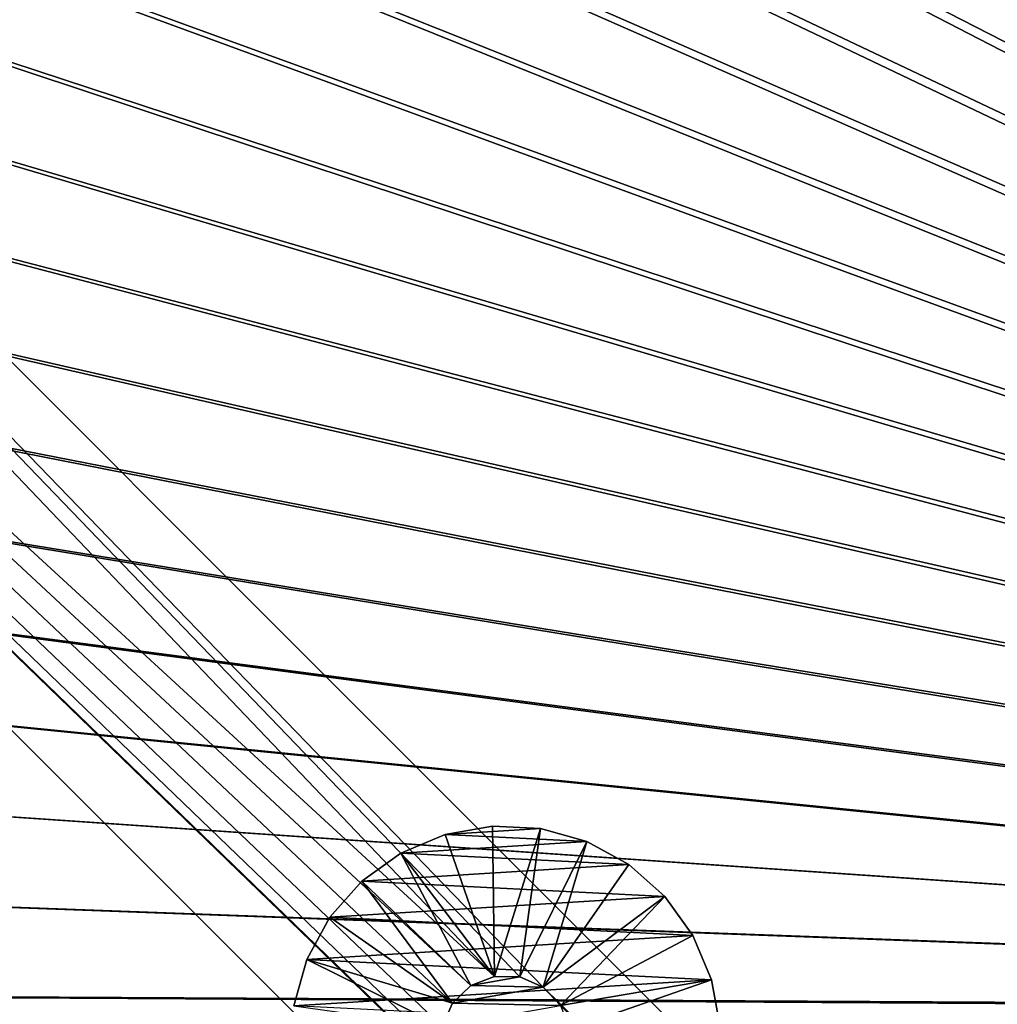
# Model space of a CAD drawing. Header units: metres. Extents: x -1 to 1402, y -1402 to 1.
# Tile 168 of 256: x 405 to 480, y -706 to -630. Entities that reach past the tile are written whole.
import ezdxf

# ---------------------------------------------------------------- set-up
doc = ezdxf.new("R2010")
doc.units = ezdxf.units.M

msp = doc.modelspace()

# ---------------------------------------------------------------- linework, layer by layer
at = {"layer": 'None0'}
for points in [[(461.461639, -304.618469, -500.477753), (627.82019, -701.906128, -500.477753), (481.027435, -290.012817, -500.477753)], [(461.46167, -304.6185, -503.477753), (481.027435, -290.012848, -503.477753), (625.253906, -700.352417, -503.477753)], [(625.253906, -700.352417, -503.477753), (442.3255, -319.781525, -503.477753), (461.46167, -304.6185, -503.477753)], [(461.461639, -304.618469, -500.477753), (442.325531, -319.781525, -500.477753), (627.82019, -701.906128, -500.477753)], [(423.633728, -335.486755, -503.477753), (442.3255, -319.781525, -503.477753), (625.253906, -700.352417, -503.477753)], [(442.325531, -319.781525, -500.477753), (423.63382, -335.486816, -500.477753), (627.82019, -701.906128, -500.477753)], [(405.382172, -351.703003, -503.477753), (423.633728, -335.486755, -503.477753), (625.253906, -700.352417, -503.477753)], [(627.82019, -701.906128, -500.477753), (423.63382, -335.486816, -500.477753), (405.382172, -351.703003, -500.477753)], [(405.382172, -351.703003, -500.477753), (387.557251, -368.391724, -500.477753), (626.831299, -704.097412, -500.477753)], [(387.557434, -368.391907, -503.477753), (405.382172, -351.703003, -503.477753), (623.968323, -703.201111, -503.477753)], [(627.82019, -701.906128, -500.477753), (405.382172, -351.703003, -500.477753), (626.831299, -704.097412, -500.477753)], [(405.382172, -351.703003, -503.477753), (625.253906, -700.352417, -503.477753), (623.968323, -703.201111, -503.477753)], [(387.557251, -368.391724, -500.477753), (378.835236, -376.93399, -500.477753), (626.394043, -706.461426, -500.477753)], [(378.835327, -376.934082, -503.477753), (387.557434, -368.391907, -503.477753), (623.399841, -706.274292, -503.477753)], [(626.831299, -704.097412, -500.477753), (387.557251, -368.391724, -500.477753), (626.394043, -706.461426, -500.477753)], [(387.557434, -368.391907, -503.477753), (623.968323, -703.201111, -503.477753), (623.399841, -706.274292, -503.477753)], [(623.399841, -706.274292, -503.477753), (370.283844, -385.645111, -503.477753), (378.835327, -376.934082, -503.477753)], [(626.394043, -706.461426, -500.477753), (378.835236, -376.93399, -500.477753), (370.283936, -385.645142, -500.477753)], [(361.934967, -394.551086, -503.477753), (370.283844, -385.645111, -503.477753), (623.399841, -706.274292, -503.477753)], [(370.283936, -385.645142, -500.477753), (361.935089, -394.551178, -500.477753), (626.394043, -706.461426, -500.477753)], [(353.804474, -403.657684, -503.477753), (361.934967, -394.551086, -503.477753), (623.399841, -706.274292, -503.477753)], [(361.935089, -394.551178, -500.477753), (353.804504, -403.657715, -500.477753), (626.394043, -706.461426, -500.477753)], [(626.394043, -706.461426, -500.477753), (353.804504, -403.657715, -500.477753), (345.901642, -412.962494, -500.477753)], [(623.399841, -706.274292, -503.477753), (345.901703, -412.962585, -503.477753), (353.804474, -403.657684, -503.477753)], [(345.901642, -412.962494, -500.477753), (338.233185, -422.461212, -500.477753), (626.394043, -706.461426, -500.477753)], [(338.233307, -422.461365, -503.477753), (345.901703, -412.962585, -503.477753), (623.399841, -706.274292, -503.477753)], [(338.233185, -422.461212, -500.477753), (330.803711, -432.147919, -500.477753), (626.394043, -706.461426, -500.477753)], [(330.803833, -432.148071, -503.477753), (338.233307, -422.461365, -503.477753), (623.399841, -706.274292, -503.477753)], [(626.394043, -706.461426, -500.477753), (330.803711, -432.147919, -500.477753), (323.617615, -442.016541, -500.477753)], [(623.399841, -706.274292, -503.477753), (323.617737, -442.016693, -503.477753), (330.803833, -432.148071, -503.477753)], [(323.617615, -442.016541, -500.477753), (316.679413, -452.061066, -500.477753), (626.394043, -706.461426, -500.477753)], [(316.679504, -452.061188, -503.477753), (323.617737, -442.016693, -503.477753), (623.399841, -706.274292, -503.477753)], [(316.679413, -452.061066, -500.477753), (309.99353, -462.275452, -500.477753), (626.394043, -706.461426, -500.477753)], [(309.993591, -462.275543, -503.477753), (316.679504, -452.061188, -503.477753), (623.399841, -706.274292, -503.477753)], [(626.394043, -706.461426, -500.477753), (309.99353, -462.275452, -500.477753), (303.564423, -472.653717, -500.477753)], [(623.399841, -706.274292, -503.477753), (303.564453, -472.653717, -503.477753), (309.993591, -462.275543, -503.477753)], [(297.396545, -483.189758, -503.477753), (303.564453, -472.653717, -503.477753), (623.399841, -706.274292, -503.477753)], [(303.564423, -472.653717, -500.477753), (297.396576, -483.189758, -500.477753), (626.394043, -706.461426, -500.477753)], [(291.494263, -493.87735, -503.477753), (297.396545, -483.189758, -503.477753), (623.399841, -706.274292, -503.477753)], [(297.396576, -483.189758, -500.477753), (291.494324, -493.87738, -500.477753), (626.394043, -706.461426, -500.477753)], [(623.399841, -706.274292, -503.477753), (285.861542, -504.709686, -503.477753), (291.494263, -493.87735, -503.477753)], [(626.394043, -706.461426, -500.477753), (291.494324, -493.87738, -500.477753), (285.861603, -504.709747, -500.477753)], [(280.502319, -515.679871, -503.477753), (285.861542, -504.709686, -503.477753), (623.399841, -706.274292, -503.477753)], [(285.861603, -504.709747, -500.477753), (280.50238, -515.679932, -500.477753), (626.394043, -706.461426, -500.477753)], [(275.420532, -526.781006, -503.477753), (280.502319, -515.679871, -503.477753), (623.399841, -706.274292, -503.477753)], [(280.50238, -515.679932, -500.477753), (275.420593, -526.781067, -500.477753), (626.394043, -706.461426, -500.477753)], [(623.399841, -706.274292, -503.477753), (270.620087, -538.006104, -503.477753), (275.420532, -526.781006, -503.477753)], [(626.394043, -706.461426, -500.477753), (275.420593, -526.781067, -500.477753), (270.620148, -538.006165, -500.477753)], [(266.10495, -549.348328, -503.477753), (270.620087, -538.006104, -503.477753), (623.399841, -706.274292, -503.477753)], [(270.620148, -538.006165, -500.477753), (266.10498, -549.348389, -500.477753), (626.394043, -706.461426, -500.477753)], [(261.879028, -560.80072, -503.477753), (266.10495, -549.348328, -503.477753), (623.399841, -706.274292, -503.477753)], [(266.10498, -549.348389, -500.477753), (261.879059, -560.80072, -500.477753), (626.394043, -706.461426, -500.477753)], [(623.399841, -706.274292, -503.477753), (257.946228, -572.356384, -503.477753), (261.879028, -560.80072, -503.477753)], [(626.394043, -706.461426, -500.477753), (261.879059, -560.80072, -500.477753), (257.946259, -572.356384, -500.477753)], [(257.946259, -572.356384, -500.477753), (254.310532, -584.008362, -500.477753), (626.394043, -706.461426, -500.477753)], [(254.310532, -584.008362, -503.477753), (257.946228, -572.356384, -503.477753), (623.399841, -706.274292, -503.477753)], [(254.310532, -584.008362, -500.477753), (250.97583, -595.749756, -500.477753), (626.394043, -706.461426, -500.477753)], [(250.97583, -595.749817, -503.477753), (254.310532, -584.008362, -503.477753), (623.399841, -706.274292, -503.477753)], [(626.394043, -706.461426, -500.477753), (250.97583, -595.749756, -500.477753), (247.946045, -607.57373, -500.477753)], [(623.399841, -706.274292, -503.477753), (247.94606, -607.57373, -503.477753), (250.97583, -595.749817, -503.477753)], [(247.946045, -607.57373, -500.477753), (245.225067, -619.473206, -500.477753), (626.394043, -706.461426, -500.477753)], [(245.225067, -619.473206, -503.477753), (247.94606, -607.57373, -503.477753), (623.399841, -706.274292, -503.477753)], [(245.225067, -619.473206, -500.477753), (242.815903, -631.440369, -500.477753), (626.394043, -706.461426, -500.477753)], [(242.815918, -631.44043, -503.477753), (245.225067, -619.473206, -503.477753), (623.399841, -706.274292, -503.477753)], [(626.394043, -706.461426, -500.477753), (242.815903, -631.440369, -500.477753), (240.721085, -643.467041, -500.477753)], [(623.399841, -706.274292, -503.477753), (240.7211, -643.467041, -503.477753), (242.815918, -631.44043, -503.477753)], [(240.721085, -643.467041, -500.477753), (238.943085, -655.5448, -500.477753), (626.394043, -706.461426, -500.477753)], [(238.9431, -655.5448, -503.477753), (240.7211, -643.467041, -503.477753), (623.399841, -706.274292, -503.477753)], [(238.943085, -655.5448, -500.477753), (237.484406, -667.665283, -500.477753), (626.394043, -706.461426, -500.477753)], [(237.484421, -667.665344, -503.477753), (238.9431, -655.5448, -503.477753), (623.399841, -706.274292, -503.477753)], [(626.394043, -706.461426, -500.477753), (237.484406, -667.665283, -500.477753), (236.347549, -679.820313, -500.477753)], [(623.399841, -706.274292, -503.477753), (236.347565, -679.820313, -503.477753), (237.484421, -667.665344, -503.477753)], [(236.347549, -679.820313, -500.477753), (235.535004, -692.001404, -500.477753), (626.394043, -706.461426, -500.477753)], [(235.535004, -692.001404, -503.477753), (236.347565, -679.820313, -503.477753), (623.399841, -706.274292, -503.477753)], [(235.04924, -704.200378, -503.477753), (235.535004, -692.001404, -503.477753), (623.399841, -706.274292, -503.477753)], [(235.535004, -692.001404, -500.477753), (235.049255, -704.200378, -500.477753), (626.394043, -706.461426, -500.477753)], [(623.399841, -706.274292, -503.477753), (234.89238, -716.408569, -503.477753), (235.04924, -704.200378, -503.477753)], [(626.394043, -706.461426, -500.477753), (235.049255, -704.200378, -500.477753), (234.892395, -716.408569, -500.477753)]]:
    msp.add_3dface(points, dxfattribs=at)
at = {"layer": 'None01'}
for points in [[(229.878082, -482.175842, -541.977783), (441.142181, -703.526489, -541.977783), (215.735947, -496.317963, -541.977783)], [(229.878082, -482.175842, -521.977783), (215.735947, -496.317963, -521.977783), (441.142181, -703.526489, -521.977783)], [(816.776855, -1069.074585, -541.977783), (444.878021, -704.354675, -541.977783), (229.878082, -482.175842, -541.977783)], [(444.878021, -704.354675, -541.977783), (443.092468, -703.569031, -541.977783), (229.878082, -482.175842, -541.977783)], [(229.878082, -482.175842, -541.977783), (443.092468, -703.569031, -541.977783), (441.142181, -703.526489, -541.977783)], [(816.776855, -1069.074585, -541.977783), (229.878082, -482.175842, -541.977783), (816.776855, -1069.074585, -521.977783)], [(229.878082, -482.175842, -541.977783), (229.878082, -482.175842, -521.977783), (816.776855, -1069.074585, -521.977783)], [(441.142181, -703.526489, -521.977783), (443.092468, -703.569031, -521.977783), (229.878082, -482.175842, -521.977783)], [(443.092468, -703.569031, -521.977783), (444.878021, -704.354675, -521.977783), (229.878082, -482.175842, -521.977783)], [(229.878082, -482.175842, -521.977783), (444.878021, -704.354675, -521.977783), (816.776855, -1069.074585, -521.977783)], [(441.142181, -703.526489, -541.977783), (439.324036, -704.233521, -541.977783), (215.735947, -496.317963, -541.977783)], [(215.735947, -496.317963, -541.977783), (439.324036, -704.233521, -541.977783), (437.914886, -705.582458, -541.977783)], [(437.914886, -705.582458, -541.977783), (437.129211, -707.368042, -541.977783), (215.735947, -496.317963, -541.977783)], [(437.129211, -707.368042, -541.977783), (437.08667, -709.318359, -541.977783), (215.735947, -496.317963, -541.977783)], [(215.735947, -496.317963, -541.977783), (437.08667, -709.318359, -541.977783), (437.793701, -711.136475, -541.977783)], [(437.793701, -711.136475, -541.977783), (439.14267, -712.545654, -541.977783), (215.735947, -496.317963, -541.977783)], [(439.14267, -712.545654, -541.977783), (802.634766, -1083.216797, -541.977783), (215.735947, -496.317963, -541.977783)], [(215.735947, -496.317963, -521.977783), (215.735947, -496.317963, -541.977783), (802.634766, -1083.216797, -521.977783)], [(215.735947, -496.317963, -541.977783), (802.634766, -1083.216797, -541.977783), (802.634766, -1083.216797, -521.977783)], [(215.735947, -496.317963, -521.977783), (439.324036, -704.233521, -521.977783), (441.142181, -703.526489, -521.977783)], [(437.793701, -711.136475, -521.977783), (215.735947, -496.317963, -521.977783), (439.14267, -712.545654, -521.977783)], [(215.735947, -496.317963, -521.977783), (802.634766, -1083.216797, -521.977783), (439.14267, -712.545654, -521.977783)], [(437.793701, -711.136475, -521.977783), (437.08667, -709.318359, -521.977783), (215.735947, -496.317963, -521.977783)], [(437.08667, -709.318359, -521.977783), (437.129211, -707.368042, -521.977783), (215.735947, -496.317963, -521.977783)], [(215.735947, -496.317963, -521.977783), (437.129211, -707.368042, -521.977783), (437.914886, -705.582458, -521.977783)], [(437.914886, -705.582458, -521.977783), (439.324036, -704.233521, -521.977783), (215.735947, -496.317963, -521.977783)], [(437.343811, -692.623779, -595.000183), (440.982513, -691.982178, -595.000183), (437.343811, -692.623779, -630.000183)], [(440.982513, -691.982178, -595.000183), (440.982513, -691.982178, -630.000183), (437.343811, -692.623779, -630.000183)], [(440.982513, -691.982178, -630.000183), (444.67276, -692.166382, -630.000183), (437.343811, -692.623779, -630.000183)], [(441.142181, -703.526489, -595), (440.982513, -691.982178, -595.000183), (437.343811, -692.623779, -595.000183)], [(444.67276, -692.166382, -630.000183), (448.229492, -693.167114, -630.000183), (437.343811, -692.623779, -630.000183)], [(440.982513, -691.982178, -595.000183), (444.67276, -692.166382, -595.000183), (440.982513, -691.982178, -630.000183)], [(444.67276, -692.166382, -595.000183), (444.67276, -692.166382, -630.000183), (440.982513, -691.982178, -630.000183)], [(444.67276, -692.166382, -595.000183), (440.982513, -691.982178, -595.000183), (441.142181, -703.526489, -595)], [(443.092468, -703.569031, -595), (444.67276, -692.166382, -595.000183), (441.142181, -703.526489, -595)], [(448.229492, -693.167114, -595.000183), (444.67276, -692.166382, -595.000183), (443.092468, -703.569031, -595)], [(444.67276, -692.166382, -595.000183), (448.229492, -693.167114, -595.000183), (444.67276, -692.166382, -630.000183)], [(448.229492, -693.167114, -595.000183), (448.229492, -693.167114, -630.000183), (444.67276, -692.166382, -630.000183)], [(433.939117, -694.059021, -595.000183), (437.343811, -692.623779, -595.000183), (433.939117, -694.059021, -630.000183)], [(437.343811, -692.623779, -595.000183), (437.343811, -692.623779, -630.000183), (433.939117, -694.059021, -630.000183)], [(437.343811, -692.623779, -630.000183), (448.229492, -693.167114, -630.000183), (433.939117, -694.059021, -630.000183)], [(437.343811, -692.623779, -595.000183), (433.939117, -694.059021, -595.000183), (441.142181, -703.526489, -595)], [(448.229492, -693.167114, -630.000183), (451.474365, -694.934143, -630.000183), (433.939117, -694.059021, -630.000183)], [(444.878021, -704.354675, -595), (448.229492, -693.167114, -595.000183), (443.092468, -703.569031, -595)], [(444.878021, -704.354675, -595), (451.474365, -694.934143, -595.000183), (448.229492, -693.167114, -595.000183)], [(448.229492, -693.167114, -595.000183), (451.474365, -694.934143, -595.000183), (448.229492, -693.167114, -630.000183)], [(451.474365, -694.934143, -595.000183), (451.474365, -694.934143, -630.000183), (448.229492, -693.167114, -630.000183)], [(430.939148, -696.21582, -595.000183), (433.939117, -694.059021, -595.000183), (430.939148, -696.21582, -630.000183)], [(433.939117, -694.059021, -595.000183), (433.939117, -694.059021, -630.000183), (430.939148, -696.21582, -630.000183)], [(433.939117, -694.059021, -630.000183), (451.474365, -694.934143, -630.000183), (430.939148, -696.21582, -630.000183)], [(433.939117, -694.059021, -595.000183), (430.939148, -696.21582, -595.000183), (439.324036, -704.233521, -595)], [(433.939117, -694.059021, -595.000183), (439.324036, -704.233521, -595), (441.142181, -703.526489, -595)], [(451.474365, -694.934143, -630.000183), (454.24469, -697.378967, -630.000183), (430.939148, -696.21582, -630.000183)], [(454.24469, -697.378967, -595.000183), (451.474365, -694.934143, -595.000183), (444.878021, -704.354675, -595)], [(454.24469, -697.378967, -630.000183), (451.474365, -694.934143, -630.000183), (454.24469, -697.378967, -595.000183)], [(451.474365, -694.934143, -630.000183), (451.474365, -694.934143, -595.000183), (454.24469, -697.378967, -595.000183)], [(428.494354, -698.986145, -595.000183), (430.939148, -696.21582, -595.000183), (428.494354, -698.986145, -630.000183)], [(430.939148, -696.21582, -595.000183), (430.939148, -696.21582, -630.000183), (428.494354, -698.986145, -630.000183)], [(430.939148, -696.21582, -630.000183), (454.24469, -697.378967, -630.000183), (428.494354, -698.986145, -630.000183)], [(430.939148, -696.21582, -595.000183), (428.494354, -698.986145, -595.000183), (437.914886, -705.582458, -595)], [(430.939148, -696.21582, -595.000183), (437.914886, -705.582458, -595), (439.324036, -704.233521, -595)], [(454.24469, -697.378967, -630.000183), (456.40152, -700.378967, -630.000183), (428.494354, -698.986145, -630.000183)], [(446.22702, -705.763855, -595), (454.24469, -697.378967, -595.000183), (444.878021, -704.354675, -595)], [(446.22702, -705.763855, -595), (456.40152, -700.378967, -595.000183), (454.24469, -697.378967, -595.000183)], [(456.40152, -700.378967, -630.000183), (454.24469, -697.378967, -630.000183), (456.40152, -700.378967, -595.000183)], [(454.24469, -697.378967, -630.000183), (454.24469, -697.378967, -595.000183), (456.40152, -700.378967, -595.000183)], [(426.727264, -702.231018, -595.000183), (428.494354, -698.986145, -595.000183), (426.727264, -702.231018, -630.000183)], [(428.494354, -698.986145, -595.000183), (428.494354, -698.986145, -630.000183), (426.727264, -702.231018, -630.000183)], [(428.494354, -698.986145, -630.000183), (456.40152, -700.378967, -630.000183), (426.727264, -702.231018, -630.000183)], [(428.494354, -698.986145, -595.000183), (426.727264, -702.231018, -595.000183), (437.914886, -705.582458, -595)], [(456.40152, -700.378967, -630.000183), (457.8367, -703.78363, -630.000183), (426.727264, -702.231018, -630.000183)], [(457.8367, -703.78363, -595.000183), (456.40152, -700.378967, -595.000183), (446.22702, -705.763855, -595)], [(457.8367, -703.78363, -630.000183), (456.40152, -700.378967, -630.000183), (457.8367, -703.78363, -595.000183)], [(456.40152, -700.378967, -630.000183), (456.40152, -700.378967, -595.000183), (457.8367, -703.78363, -595.000183)], [(425.726563, -705.787781, -595.000183), (426.727264, -702.231018, -595.000183), (425.726563, -705.787781, -630.000183)], [(426.727264, -702.231018, -595.000183), (426.727264, -702.231018, -630.000183), (425.726563, -705.787781, -630.000183)], [(426.727264, -702.231018, -630.000183), (457.8367, -703.78363, -630.000183), (425.726563, -705.787781, -630.000183)], [(426.727264, -702.231018, -595.000183), (425.726563, -705.787781, -595.000183), (437.129211, -707.368042, -595)], [(437.914886, -705.582458, -595), (426.727264, -702.231018, -595.000183), (437.129211, -707.368042, -595)], [(441.142181, -703.526489, -595), (439.324036, -704.233521, -595), (441.142181, -703.526489, -541.977783)], [(439.324036, -704.233521, -595), (439.324036, -704.233521, -541.977783), (441.142181, -703.526489, -541.977783)], [(441.142181, -703.526489, -521.977783), (439.324036, -704.233521, -521.977783), (441.142181, -703.526489, -510)], [(439.324036, -704.233521, -521.977783), (439.324036, -704.233521, -510), (441.142181, -703.526489, -510)], [(443.092468, -703.569031, -510), (441.142181, -703.526489, -510), (439.324036, -704.233521, -510)], [(443.092468, -703.569031, -510), (439.324036, -704.233521, -510), (444.878021, -704.354675, -510)], [(443.092468, -703.569031, -595), (441.142181, -703.526489, -595), (443.092468, -703.569031, -541.977783)], [(441.142181, -703.526489, -595), (441.142181, -703.526489, -541.977783), (443.092468, -703.569031, -541.977783)], [(443.092468, -703.569031, -521.977783), (441.142181, -703.526489, -521.977783), (443.092468, -703.569031, -510)], [(441.142181, -703.526489, -521.977783), (441.142181, -703.526489, -510), (443.092468, -703.569031, -510)], [(444.878021, -704.354675, -595), (443.092468, -703.569031, -595), (444.878021, -704.354675, -541.977783)], [(443.092468, -703.569031, -595), (443.092468, -703.569031, -541.977783), (444.878021, -704.354675, -541.977783)], [(444.878021, -704.354675, -521.977783), (443.092468, -703.569031, -521.977783), (444.878021, -704.354675, -510)], [(443.092468, -703.569031, -521.977783), (443.092468, -703.569031, -510), (444.878021, -704.354675, -510)], [(457.8367, -703.78363, -630.000183), (458.478302, -707.422302, -630.000183), (425.726563, -705.787781, -630.000183)], [(439.324036, -704.233521, -595), (437.914886, -705.582458, -595), (439.324036, -704.233521, -541.977783)], [(437.914886, -705.582458, -595), (437.914886, -705.582458, -541.977783), (439.324036, -704.233521, -541.977783)], [(439.324036, -704.233521, -521.977783), (437.914886, -705.582458, -521.977783), (439.324036, -704.233521, -510)], [(437.914886, -705.582458, -521.977783), (437.914886, -705.582458, -510), (439.324036, -704.233521, -510)], [(439.324036, -704.233521, -510), (437.914886, -705.582458, -510), (444.878021, -704.354675, -510)], [(444.878021, -704.354675, -510), (437.914886, -705.582458, -510), (446.22702, -705.763855, -510)], [(446.22702, -705.763855, -541.977783), (444.878021, -704.354675, -541.977783), (816.776855, -1069.074585, -541.977783)], [(446.22702, -705.763855, -595), (444.878021, -704.354675, -595), (446.22702, -705.763855, -541.977783)], [(444.878021, -704.354675, -595), (444.878021, -704.354675, -541.977783), (446.22702, -705.763855, -541.977783)], [(446.22702, -705.763855, -521.977783), (444.878021, -704.354675, -521.977783), (446.22702, -705.763855, -510)], [(444.878021, -704.354675, -521.977783), (444.878021, -704.354675, -510), (446.22702, -705.763855, -510)], [(444.878021, -704.354675, -521.977783), (446.22702, -705.763855, -521.977783), (816.776855, -1069.074585, -521.977783)], [(446.934052, -707.58197, -595), (457.8367, -703.78363, -595.000183), (446.22702, -705.763855, -595)], [(446.934052, -707.58197, -595), (458.478302, -707.422302, -595.000183), (457.8367, -703.78363, -595.000183)], [(458.478302, -707.422302, -630.000183), (457.8367, -703.78363, -630.000183), (458.478302, -707.422302, -595.000183)], [(457.8367, -703.78363, -630.000183), (457.8367, -703.78363, -595.000183), (458.478302, -707.422302, -595.000183)], [(437.129211, -707.368042, -541.977783), (437.914886, -705.582458, -541.977783), (437.129211, -707.368042, -595)], [(437.914886, -705.582458, -541.977783), (437.914886, -705.582458, -595), (437.129211, -707.368042, -595)], [(437.129211, -707.368042, -510), (437.914886, -705.582458, -510), (437.129211, -707.368042, -521.977783)], [(437.914886, -705.582458, -510), (437.914886, -705.582458, -521.977783), (437.129211, -707.368042, -521.977783)], [(437.914886, -705.582458, -510), (437.129211, -707.368042, -510), (446.22702, -705.763855, -510)]]:
    msp.add_3dface(points, dxfattribs=at)

doc.saveas('drawing.dxf')
